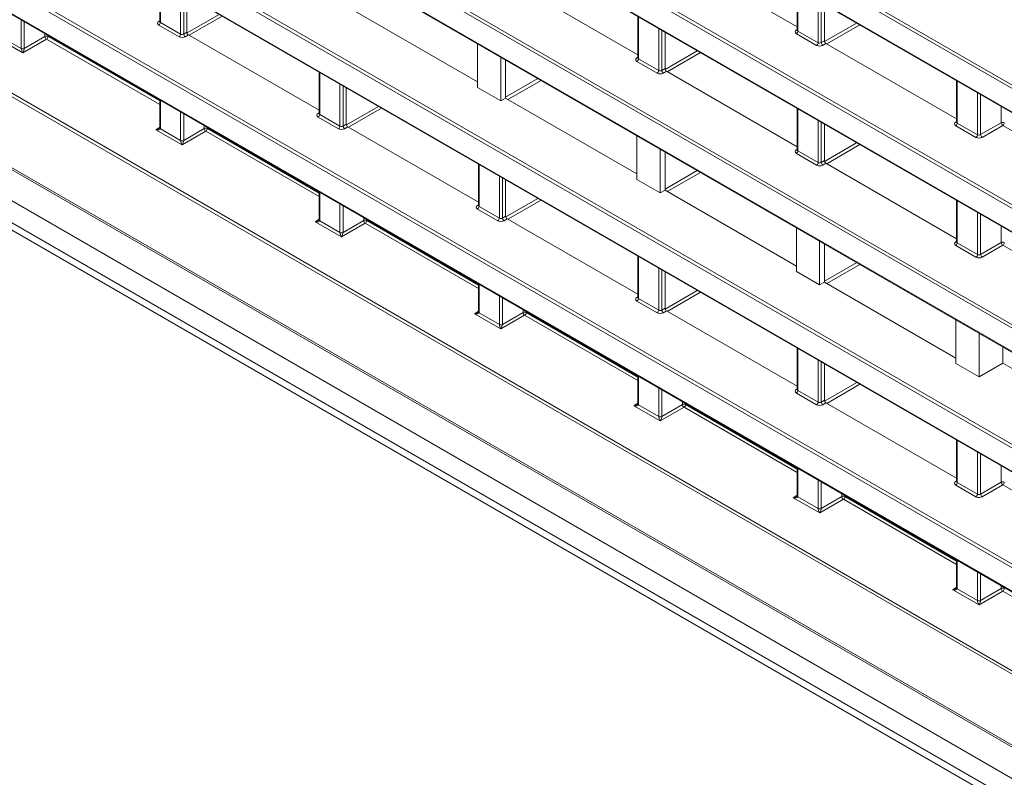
# Model space of a CAD drawing. Header units: millimetres. Extents: x 0 to 1118, y 0 to 864.
# Tile 15 of 256: x 147 to 169, y 107 to 124. Entities that reach past the tile are written whole.
import ezdxf

# ---------------------------------------------------------------- set-up
doc = ezdxf.new("R2010")
doc.units = ezdxf.units.MM

msp = doc.modelspace()

# ---------------------------------------------------------------- linework, layer by layer
at = {"color": 9, "linetype": 'Continuous', "lineweight": 0}
for p, q in [((91.6291, 167.285), (184.1613, 113.8673)), ((184.1266, 113.8064), (91.5943, 167.2241)), ((91.5943, 166.692), (184.1266, 113.2742)), ((91.6291, 164.5609), (239.6921, 79.0859)), ((239.6574, 79.0251), (91.5943, 164.5001)), ((91.5943, 163.9679), (239.6574, 78.4929)), ((239.6574, 76.301), (91.5943, 161.776)), ((91.6291, 161.8369), (239.6921, 76.3619)), ((91.5943, 161.2438), (239.6574, 75.7688)), ((96.9108, 156.0637), (174.6577, 111.1814)), ((174.6348, 111.1137), (96.8761, 156.0028)), ((96.8761, 155.4707), (174.2722, 110.7908)), ((174.2721, 108.599), (96.9003, 153.2648)), ((96.9351, 153.3256), (174.2017, 108.7206)), ((96.6902, 152.8539), (174.7235, 107.8063)), ((235.9912, 70.5503), (95.2605, 151.7924)), ((95.2952, 151.8533), (236.026, 70.6112)), ((92.8909, 151.5452), (238.3609, 67.5672)), ((93.3507, 150.5262), (237.7242, 67.1812)), ((93.3507, 150.0319), (237.7242, 66.6869)), ((93.4543, 149.803), (237.8278, 66.4579)), ((150.0601, 124.7513), (150.0601, 123.7987)), ((150.5209, 123.5327), (150.5209, 124.4852)), ((164.5558, 124.5553), (164.5558, 123.6027)), ((150.591, 124.4448), (150.591, 123.5337)), ((165.0166, 123.3367), (165.0166, 124.2893)), ((165.0867, 124.2488), (165.0867, 123.3377)), ((146.897, 123.2071), (146.897, 123.8532)), ((146.9671, 123.8128), (146.9671, 123.2067)), ((150.0241, 123.8201), (150.0454, 123.8333)), ((150.6665, 123.5577), (151.3971, 123.9794)), ((151.4678, 123.9386), (150.7159, 123.5046)), ((160.9318, 123.9233), (160.9318, 122.9707)), ((150.4862, 123.4718), (150.0253, 123.7378)), ((150.0601, 123.7987), (150.5209, 123.5327)), ((161.3927, 122.7047), (161.3927, 123.6572)), ((161.4628, 123.6168), (161.4628, 122.7057)), ((164.5198, 123.6242), (164.5411, 123.6373)), ((164.5558, 123.6027), (165.0166, 123.3367)), ((165.1621, 123.362), (165.8925, 123.7836)), ((165.9632, 123.7428), (165.2113, 123.3088)), ((146.9317, 123.1047), (146.3319, 123.451)), ((146.4361, 123.4717), (146.897, 123.2057)), ((147.4713, 123.4162), (146.9317, 123.1047)), ((146.9671, 123.2067), (147.436, 123.4774)), ((147.436, 123.4774), (147.436, 123.5421)), ((150.0454, 121.9302), (147.4713, 123.4162)), ((147.5061, 123.5016), (147.5061, 123.4771)), ((147.5061, 123.4771), (150.0454, 122.0111)), ((150.591, 123.5337), (150.6636, 123.5756)), ((150.6989, 123.5144), (150.6264, 123.4725)), ((164.9819, 123.2758), (164.521, 123.5418)), ((165.0867, 123.3377), (165.1593, 123.3796)), ((161.5382, 122.7299), (162.2687, 123.1516)), ((165.1946, 123.3184), (165.122, 123.2765)), ((160.8959, 122.9921), (160.9172, 123.0053)), ((161.3579, 122.6438), (160.8971, 122.9098)), ((160.9318, 122.9707), (161.3927, 122.7047)), ((162.3394, 123.1107), (161.5875, 122.6767)), ((161.4628, 122.7057), (161.5353, 122.7476)), ((161.5707, 122.6864), (161.4981, 122.6445)), ((153.684, 122.6592), (153.684, 121.7066)), ((157.9114, 122.0961), (158.6448, 122.5195)), ((158.7155, 122.4787), (157.9636, 122.0446)), ((168.1797, 122.4633), (168.1797, 121.5107)), ((154.1448, 121.4406), (154.1448, 122.3932)), ((154.2149, 122.3527), (154.2149, 121.4417)), ((150.0601, 122.0272), (150.0601, 121.3811)), ((168.6405, 121.2446), (168.6405, 122.1972)), ((168.7106, 122.1568), (168.7106, 121.2457)), ((154.2904, 121.4656), (155.021, 121.8874)), ((155.0917, 121.8466), (154.3398, 121.4125)), ((164.5558, 121.8312), (164.5558, 120.8786)), ((169.1795, 121.5164), (169.1795, 121.8861)), ((150.5209, 121.115), (150.5209, 121.7612)), ((150.591, 121.7207), (150.591, 121.1147)), ((153.648, 121.7281), (153.6693, 121.7413)), ((154.1101, 121.3797), (153.6493, 121.6458)), ((153.684, 121.7066), (154.1448, 121.4406)), ((165.0166, 120.6126), (165.0166, 121.5652)), ((149.9558, 121.3589), (150.0454, 121.4143)), ((150.5557, 121.0127), (149.9558, 121.3589)), ((150.0601, 121.3797), (150.5209, 121.1136)), ((150.591, 121.1147), (151.0599, 121.3854)), ((151.0599, 121.3854), (151.0599, 121.45)), ((151.13, 121.4096), (151.13, 121.385)), ((151.13, 121.385), (153.6693, 119.9191)), ((154.2149, 121.4417), (154.2875, 121.4835)), ((154.3228, 121.4223), (154.2503, 121.3804)), ((165.0867, 121.5247), (165.0867, 120.6137)), ((168.1437, 121.5321), (168.165, 121.5453)), ((168.6058, 121.1838), (168.1449, 121.4498)), ((168.1797, 121.5107), (168.6405, 121.2446)), ((168.7106, 121.2457), (169.1795, 121.5164)), ((169.2149, 121.4551), (168.746, 121.1845)), ((171.789, 119.9691), (169.2149, 121.4551)), ((151.0952, 121.3242), (150.5557, 121.0127)), ((153.6693, 119.8382), (151.0952, 121.3242)), ((164.5198, 120.9001), (164.5411, 120.9133)), ((165.1621, 120.6378), (165.8926, 121.0595)), ((165.9633, 121.0187), (165.2114, 120.5846)), ((164.9819, 120.5517), (164.521, 120.8178)), ((164.5558, 120.8786), (165.0166, 120.6126)), ((157.3079, 120.5672), (157.3079, 119.6146)), ((165.0867, 120.6137), (165.1593, 120.6556)), ((165.1946, 120.5943), (165.122, 120.5524)), ((157.7688, 119.3486), (157.7688, 120.3012)), ((157.8388, 120.2607), (157.8388, 119.3496)), ((161.5353, 120.004), (162.2688, 120.4274)), ((162.3395, 120.3866), (161.5876, 119.9526)), ((153.684, 119.9352), (153.684, 119.289)), ((157.9143, 119.3736), (158.6449, 119.7953)), ((154.1448, 119.023), (154.1448, 119.6691)), ((154.2149, 119.6287), (154.2149, 119.0227)), ((157.272, 119.636), (157.2933, 119.6492)), ((157.734, 119.2877), (157.2732, 119.5537)), ((157.3079, 119.6146), (157.7688, 119.3486)), ((158.7156, 119.7545), (157.9637, 119.3205)), ((168.1797, 119.7392), (168.1797, 118.7866)), ((154.6838, 119.2933), (154.6838, 119.358)), ((157.8388, 119.3496), (157.9114, 119.3915)), ((157.9468, 119.3303), (157.8742, 119.2884)), ((168.6405, 118.5206), (168.6405, 119.4732)), ((168.7106, 119.4327), (168.7106, 118.5216)), ((153.5798, 119.2669), (153.6693, 119.3223)), ((154.1796, 118.9206), (153.5798, 119.2669)), ((153.684, 119.2876), (154.1448, 119.0216)), ((154.7192, 119.2321), (154.1796, 118.9206)), ((154.2149, 119.0227), (154.6838, 119.2933)), ((157.2933, 117.7461), (154.7192, 119.2321)), ((154.7539, 119.3175), (154.7539, 119.293)), ((154.7539, 119.293), (157.2933, 117.827)), ((169.1795, 118.7923), (169.1795, 119.162)), ((168.1437, 118.8081), (168.165, 118.8212)), ((168.6058, 118.4597), (168.1449, 118.7257)), ((168.1797, 118.7866), (168.6405, 118.5206)), ((168.7106, 118.5216), (169.1795, 118.7923)), ((169.2149, 118.7311), (168.746, 118.4604)), ((171.789, 117.2451), (169.2149, 118.7311)), ((160.9318, 118.4751), (160.9318, 117.5226)), ((161.3927, 117.2565), (161.3927, 118.2091)), ((165.1593, 117.912), (165.8927, 118.3354)), ((165.9634, 118.2946), (165.2115, 117.8605)), ((161.4628, 118.1686), (161.4628, 117.2576)), ((157.3079, 117.8431), (157.3079, 117.197)), ((157.7688, 116.931), (157.7688, 117.5771)), ((157.8388, 117.5366), (157.8388, 116.9306)), ((160.8959, 117.544), (160.9172, 117.5572)), ((161.5383, 117.2815), (162.2689, 117.7033)), ((162.3396, 117.6625), (161.5877, 117.2284)), ((161.3579, 117.1956), (160.8971, 117.4617)), ((160.9318, 117.5226), (161.3927, 117.2565)), ((157.2037, 117.1748), (157.2933, 117.2302)), ((157.8035, 116.8286), (157.2037, 117.1748)), ((157.3079, 117.1956), (157.7688, 116.9296)), ((158.3431, 117.1401), (157.8035, 116.8286)), ((157.8388, 116.9306), (158.3077, 117.2013)), ((158.3077, 117.2013), (158.3077, 117.2659)), ((160.9172, 115.6541), (158.3431, 117.1401)), ((158.3778, 117.2255), (158.3778, 117.2009)), ((158.3778, 117.2009), (160.9172, 115.735)), ((161.4628, 117.2576), (161.5353, 117.2995)), ((161.5707, 117.2382), (161.4981, 117.1963)), ((164.5558, 116.3831), (164.5558, 115.4305)), ((165.0166, 115.1645), (165.0166, 116.1171)), ((165.0867, 116.0766), (165.0867, 115.1655)), ((160.9318, 115.7511), (160.9318, 115.105)), ((165.1622, 115.1895), (165.8928, 115.6113)), ((165.9635, 115.5704), (165.2116, 115.1364)), ((161.3927, 114.8389), (161.3927, 115.485)), ((161.4628, 115.4446), (161.4628, 114.8386)), ((164.5198, 115.452), (164.5411, 115.4651)), ((164.9819, 115.1036), (164.521, 115.3696)), ((164.5558, 115.4305), (165.0166, 115.1645)), ((160.8276, 115.0828), (160.9172, 115.1382)), ((161.4274, 114.7365), (160.8276, 115.0828)), ((160.9318, 115.1036), (161.3927, 114.8375)), ((161.4628, 114.8386), (161.9317, 115.1092)), ((161.9317, 115.1092), (161.9317, 115.1739)), ((162.0018, 115.1334), (162.0018, 115.1089)), ((162.0018, 115.1089), (164.5411, 113.643)), ((165.0867, 115.1655), (165.1593, 115.2074)), ((165.1946, 115.1462), (165.122, 115.1043)), ((161.967, 115.048), (161.4274, 114.7365)), ((164.5411, 113.562), (161.967, 115.048)), ((168.1797, 114.2911), (168.1797, 113.3385)), ((168.6405, 113.0724), (168.6405, 114.025)), ((168.7106, 113.9846), (168.7106, 113.0735)), ((164.5558, 113.659), (164.5558, 113.0129)), ((169.1795, 113.3442), (169.1795, 113.7139)), ((165.0166, 112.7469), (165.0166, 113.393)), ((165.0867, 113.3525), (165.0867, 112.7465)), ((168.1437, 113.3599), (168.165, 113.3731)), ((168.1797, 113.3385), (168.6405, 113.0724)), ((168.7106, 113.0735), (169.1795, 113.3442)), ((169.2149, 113.2829), (168.746, 113.0122)), ((171.789, 111.7969), (169.2149, 113.2829)), ((165.5556, 113.0172), (165.5556, 113.0818)), ((168.6058, 113.0115), (168.1449, 113.2776)), ((164.4515, 112.9907), (164.5411, 113.0461)), ((165.0514, 112.6445), (164.4515, 112.9907)), ((164.5557, 113.0115), (165.0166, 112.7455)), ((165.5909, 112.956), (165.0514, 112.6445)), ((165.0867, 112.7465), (165.5556, 113.0172)), ((168.165, 111.47), (165.5909, 112.956)), ((165.6257, 113.0414), (165.6257, 113.0169)), ((165.6257, 113.0169), (168.165, 111.5509)), ((168.1797, 111.567), (168.1797, 110.9209)), ((168.6405, 110.6548), (168.6405, 111.3009)), ((168.7106, 111.2605), (168.7106, 110.6545)), ((168.0755, 110.8987), (168.165, 110.9541)), ((168.6753, 110.5524), (168.0755, 110.8987)), ((168.1797, 110.9195), (168.6405, 110.6534)), ((169.2149, 110.8639), (168.6753, 110.5524)), ((168.7106, 110.6545), (169.1795, 110.9252)), ((169.1795, 110.9252), (169.1795, 110.9898)), ((171.789, 109.3779), (169.2149, 110.8639))]:
    msp.add_line(p, q, dxfattribs=at)
at = {"color": 7, "linetype": 'Continuous', "lineweight": 15}
for p, q in [((91.6047, 166.6691), (184.137, 113.2513)), ((91.6047, 163.945), (239.6678, 78.47)), ((91.6047, 161.2209), (239.6678, 75.7459)), ((96.8864, 155.4478), (174.2177, 110.8054)), ((96.7006, 152.831), (174.6972, 107.8045)), ((92.9167, 151.488), (238.3868, 67.5099)), ((93.7775, 149.6163), (238.151, 66.2713)), ((164.5411, 123.6957), (161.5707, 125.4104)), ((150.0454, 124.7597), (150.0454, 123.8195)), ((160.9172, 123.0636), (157.9468, 124.7784)), ((164.5411, 124.5638), (164.5411, 123.6235)), ((150.6636, 124.4029), (150.6636, 123.5756)), ((157.2732, 122.4432), (154.2875, 124.1668)), ((165.1593, 124.2069), (165.1593, 123.3796)), ((150.0453, 123.8198), (150.044, 123.8134)), ((160.9172, 123.9317), (160.9172, 122.9915)), ((164.541, 123.6238), (164.5397, 123.6174)), ((153.6693, 121.7996), (150.6989, 123.5144)), ((161.5353, 123.5749), (161.5353, 122.7476)), ((157.2732, 123.3113), (157.2732, 122.3186)), ((168.165, 121.6036), (165.1946, 123.3184)), ((157.8035, 122.0125), (157.8035, 123.0052)), ((157.9114, 122.9429), (157.9114, 122.0748)), ((160.9171, 122.9918), (160.9158, 122.9854)), ((164.5411, 120.9716), (161.5707, 122.6864)), ((153.6693, 122.6677), (153.6693, 121.7275)), ((168.165, 122.4717), (168.165, 121.5315)), ((154.2875, 122.3108), (154.2875, 121.4835)), ((157.8035, 122.0125), (157.2732, 122.3186)), ((150.0454, 122.0357), (150.0454, 121.4015)), ((157.9114, 122.0748), (157.8035, 122.0125)), ((160.8971, 120.3512), (157.9114, 122.0748)), ((164.5411, 121.8397), (164.5411, 120.8995)), ((153.6692, 121.7277), (153.6679, 121.7214)), ((157.2933, 119.7075), (154.3228, 121.4223)), ((165.1593, 121.4828), (165.1593, 120.6556)), ((168.1649, 121.5317), (168.1636, 121.5254)), ((160.8971, 121.2193), (160.8971, 120.2266)), ((161.4274, 119.9204), (161.4274, 120.9131)), ((164.541, 120.8997), (164.5397, 120.8934)), ((161.5353, 120.8508), (161.5353, 119.9827)), ((157.2933, 120.5756), (157.2933, 119.6354)), ((168.165, 118.8795), (165.1946, 120.5943)), ((161.4274, 119.9204), (160.8971, 120.2266)), ((157.9114, 120.2188), (157.9114, 119.3915)), ((153.6693, 119.9436), (153.6693, 119.3095)), ((161.5353, 119.9827), (161.4274, 119.9204)), ((164.521, 118.2591), (161.5353, 119.9827)), ((157.2931, 119.6357), (157.2918, 119.6293)), ((168.165, 119.7477), (168.165, 118.8074)), ((160.9172, 117.6155), (157.9468, 119.3303)), ((164.521, 119.1272), (164.521, 118.1345)), ((165.0513, 117.8284), (165.0513, 118.8211)), ((165.1593, 118.7588), (165.1593, 117.8907)), ((168.1649, 118.8077), (168.1636, 118.8013)), ((160.9172, 118.4836), (160.9172, 117.5434)), ((161.5353, 118.1268), (161.5353, 117.2995)), ((165.0513, 117.8284), (164.521, 118.1345)), ((157.2933, 117.8516), (157.2933, 117.2174)), ((165.1593, 117.8907), (165.0513, 117.8284)), ((168.1449, 116.1671), (165.1593, 117.8907)), ((160.9171, 117.5436), (160.9158, 117.5373)), ((164.5411, 115.5234), (161.5707, 117.2382)), ((168.1449, 116.0425), (168.1449, 117.0352)), ((168.6753, 116.729), (168.6753, 115.7363)), ((169.2149, 116.4175), (169.2149, 116.0478)), ((164.5411, 116.3916), (164.5411, 115.4513)), ((165.1593, 116.0347), (165.1593, 115.2074)), ((168.1449, 116.0425), (168.6753, 115.7363)), ((168.6753, 115.7363), (169.2149, 116.0478)), ((171.7689, 114.5734), (169.2149, 116.0478)), ((160.9172, 115.7595), (160.9172, 115.1254)), ((164.541, 115.4516), (164.5397, 115.4452)), ((168.165, 113.4314), (165.1946, 115.1462)), ((168.165, 114.2995), (168.165, 113.3593)), ((164.5411, 113.6675), (164.5411, 113.0333)), ((168.1649, 113.3595), (168.1636, 113.3532)), ((168.165, 111.5754), (168.165, 110.9413))]:
    msp.add_line(p, q, dxfattribs=at)
at = {"color": 7, "linetype": 'Continuous', "lineweight": 15, "flags": 128}
for points in [[(150.0454, 121.4008), (150.0454, 121.4003), (150.0454, 121.3996)], [(153.6693, 119.3088), (153.6693, 119.3083), (153.6694, 119.3076)], [(157.2933, 117.2167), (157.2933, 117.2162), (157.2933, 117.2155)], [(160.9172, 115.1247), (160.9172, 115.1242), (160.9172, 115.1235)], [(164.5411, 113.0327), (164.5411, 113.0322), (164.5411, 113.0314)], [(168.165, 110.9406), (168.165, 110.9401), (168.1651, 110.9394)]]:
    msp.add_lwpolyline(points, dxfattribs=at)
at = {"color": 9, "linetype": 'Continuous', "lineweight": 0}
for centre, radius, start, end in [((150.0395, 123.8434), 0.0279, 236.5278, 281.56335), ((149.9831, 123.8023), 0.077, 303.22971, 357.34769), ((164.5352, 123.6474), 0.0279, 236.5278, 281.56335), ((164.4788, 123.6063), 0.077, 303.22971, 357.34769), ((147.4707, 123.4086), 0.077, 62.65648, 116.76622), ((147.5151, 123.4823), 0.0793, 183.52223, 236.47777), ((147.4291, 123.4806), 0.077, 303.22971, 357.34769), ((150.444, 123.5362), 0.077, 303.22971, 357.34769), ((150.6701, 123.5386), 0.0793, 183.52223, 236.47777), ((146.9324, 123.2755), 0.077, 242.65648, 296.76622), ((146.9317, 123.2758), 0.0782, 243.66994, 296.89251), ((164.9396, 123.3402), 0.077, 303.22971, 357.34769), ((165.1658, 123.3426), 0.0793, 183.52223, 236.47777), ((160.9113, 123.0154), 0.0279, 236.5278, 281.56335), ((160.8549, 122.9743), 0.077, 303.22971, 357.34769), ((161.3157, 122.7082), 0.077, 303.22971, 357.34769), ((161.5419, 122.7106), 0.0793, 183.52223, 236.47777), ((153.6634, 121.7514), 0.0279, 236.5278, 281.56335), ((153.607, 121.7102), 0.077, 303.22971, 357.34769), ((150.07, 121.4037), 0.0247, 185.07867, 246.24147), ((150.0715, 121.4034), 0.0263, 188.29136, 244.25063), ((151.0946, 121.3166), 0.077, 62.65648, 116.76622), ((151.139, 121.3903), 0.0793, 183.52223, 236.47777), ((151.053, 121.3886), 0.077, 303.22971, 357.34769), ((154.0679, 121.4442), 0.077, 303.22971, 357.34769), ((154.2941, 121.4465), 0.0793, 183.52223, 236.47777), ((168.1591, 121.5554), 0.0279, 236.5278, 281.56335), ((168.1027, 121.5142), 0.077, 303.22971, 357.34769), ((169.2142, 121.4476), 0.077, 62.65648, 116.76622), ((169.2586, 121.5212), 0.0793, 183.52223, 236.47777), ((169.1726, 121.5196), 0.077, 303.22971, 357.34769), ((168.5636, 121.2482), 0.077, 303.22971, 357.34769), ((168.7897, 121.2506), 0.0793, 183.52223, 236.47777), ((150.5563, 121.1835), 0.077, 242.65648, 296.76622), ((150.5556, 121.1837), 0.0782, 243.66994, 296.89251), ((164.5352, 120.9234), 0.0279, 236.5278, 281.56335), ((164.4788, 120.8822), 0.077, 303.22971, 357.34769), ((164.9396, 120.6162), 0.077, 303.22971, 357.34769), ((165.1658, 120.6185), 0.0793, 183.52223, 236.47777), ((157.2873, 119.6593), 0.0279, 236.5278, 281.56335), ((157.231, 119.6182), 0.077, 303.22971, 357.34769), ((157.6918, 119.3521), 0.077, 303.22971, 357.34769), ((157.918, 119.3545), 0.0793, 183.52223, 236.47777), ((153.6939, 119.3116), 0.0247, 185.07867, 246.24147), ((153.6954, 119.3114), 0.0263, 188.29136, 244.25063), ((154.7185, 119.2245), 0.077, 62.65648, 116.76622), ((154.763, 119.2982), 0.0793, 183.52223, 236.47777), ((154.677, 119.2966), 0.077, 303.22971, 357.34769), ((154.1802, 119.0914), 0.077, 242.65648, 296.76622), ((154.1795, 119.0917), 0.0782, 243.66994, 296.89251), ((168.1591, 118.8313), 0.0279, 236.5278, 281.56335), ((168.1027, 118.7902), 0.077, 303.22971, 357.34769), ((169.2142, 118.7235), 0.077, 62.65648, 116.76622), ((169.2586, 118.7972), 0.0793, 183.52223, 236.47777), ((169.1726, 118.7955), 0.077, 303.22971, 357.34769), ((168.5636, 118.5241), 0.077, 303.22971, 357.34769), ((168.7897, 118.5265), 0.0793, 183.52223, 236.47777), ((160.9113, 117.5673), 0.0279, 236.5278, 281.56335), ((160.8549, 117.5261), 0.077, 303.22971, 357.34769), ((157.3179, 117.2196), 0.0247, 185.07867, 246.24147), ((157.3193, 117.2193), 0.0263, 188.29136, 244.25063), ((158.3424, 117.1325), 0.077, 62.65648, 116.76622), ((158.3869, 117.2062), 0.0793, 183.52223, 236.47777), ((158.3009, 117.2045), 0.077, 303.22971, 357.34769), ((161.3157, 117.2601), 0.077, 303.22971, 357.34769), ((161.5419, 117.2624), 0.0793, 183.52223, 236.47777), ((157.8041, 116.9994), 0.077, 242.65648, 296.76622), ((157.8035, 116.9997), 0.0782, 243.66994, 296.89251), ((164.5352, 115.4752), 0.0279, 236.5278, 281.56335), ((164.4788, 115.4341), 0.077, 303.22971, 357.34769), ((160.9418, 115.1275), 0.0247, 185.07867, 246.24147), ((160.9433, 115.1273), 0.0263, 188.29136, 244.25063), ((161.9664, 115.0405), 0.077, 62.65648, 116.76622), ((162.0108, 115.1141), 0.0793, 183.52223, 236.47777), ((161.9248, 115.1125), 0.077, 303.22971, 357.34769), ((164.9396, 115.168), 0.077, 303.22971, 357.34769), ((165.1658, 115.1704), 0.0793, 183.52223, 236.47777), ((161.4281, 114.9074), 0.077, 242.65648, 296.76622), ((161.4274, 114.9076), 0.0782, 243.66994, 296.89251), ((168.1591, 113.3832), 0.0279, 236.5278, 281.56335), ((168.1027, 113.342), 0.077, 303.22971, 357.34769), ((169.2142, 113.2754), 0.077, 62.65648, 116.76622), ((169.2586, 113.349), 0.0793, 183.52223, 236.47777), ((169.1726, 113.3474), 0.077, 303.22971, 357.34769), ((168.5636, 113.076), 0.077, 303.22971, 357.34769), ((168.7897, 113.0783), 0.0793, 183.52223, 236.47777), ((164.5657, 113.0355), 0.0247, 185.07867, 246.24147), ((164.5672, 113.0352), 0.0263, 188.29136, 244.25063), ((165.5903, 112.9484), 0.077, 62.65648, 116.76622), ((165.6347, 113.0221), 0.0793, 183.52223, 236.47777), ((165.5487, 113.0204), 0.077, 303.22971, 357.34769), ((165.052, 112.8153), 0.077, 242.65648, 296.76622), ((165.0513, 112.8156), 0.0782, 243.66994, 296.89251), ((168.1896, 110.9435), 0.0247, 185.07867, 246.24147), ((168.1911, 110.9432), 0.0263, 188.29136, 244.25063), ((169.2142, 110.8564), 0.077, 62.65648, 116.76622), ((169.2586, 110.93), 0.0793, 183.52223, 236.47777), ((169.1726, 110.9284), 0.077, 303.22971, 357.34769), ((168.6759, 110.7233), 0.077, 242.65648, 296.76622), ((168.6752, 110.7235), 0.0782, 243.66994, 296.89251)]:
    msp.add_arc(centre, radius, start, end, dxfattribs=at)
for centre, major_axis, ratio, start_param, end_param in [((150.096, 123.7801), (0.1, 0.0015), 0.5872749, 2.3646126, 3.9179556), ((150.0954, 123.8205), (0.05, 0.0016), 0.5970671, 3.1228866, 3.9082847), ((164.5917, 123.5841), (0.1, 0.0015), 0.5872749, 2.3646126, 3.9179556), ((164.5911, 123.6246), (0.05, 0.0016), 0.5970671, 3.1228866, 3.9082847), ((150.5569, 123.514), (0.1, 0.0015), 0.5872749, 3.9179556, 5.4712987), ((150.5563, 123.5545), (0.05, 0.0016), 0.5970671, 3.9082847, 5.4616278), ((146.9677, 123.1663), (-0.05, 0.0866), 0.5775574, 0.7856318, 0.8027805), ((146.9311, 123.1452), (-0.0303, 0.0731), 0.2144725, 0.512654, 2.065997), ((146.9311, 123.1452), (0.0316, 0.0733), 0.2342279, 4.2315915, 5.7849345), ((147.0031, 123.1867), (-0.025, 0.0433), 0.5980578, 0.7856334, 0.8027821), ((165.0526, 123.3181), (0.1, 0.0015), 0.5872749, 3.9179556, 5.4712987), ((165.052, 123.3585), (0.05, 0.0016), 0.5970671, 3.9082847, 5.4616278), ((160.9678, 122.9521), (0.1, 0.0015), 0.5872749, 2.3646126, 3.9179556), ((160.9672, 122.9925), (0.05, 0.0016), 0.5970671, 3.1228866, 3.9082847), ((161.428, 122.7265), (0.05, 0.0016), 0.5970671, 3.9082847, 5.4616278), ((161.4287, 122.686), (0.1, 0.0015), 0.5872749, 3.9179556, 5.4712987), ((153.72, 121.688), (0.1, 0.0015), 0.5872749, 2.3646126, 3.9179556), ((153.7193, 121.7285), (0.05, 0.0016), 0.5970671, 3.1228866, 3.9082847), ((149.9552, 121.3994), (0.1038, 0.0255), 0.3703547, 4.627521, 5.4625602), ((149.9552, 121.3994), (0.1045, -0.0224), 0.3703599, 4.7973459, 6.3506889), ((149.9893, 121.4219), (-0.05, 0.0866), 0.5772057, 3.909771, 3.9269197), ((154.1808, 121.422), (0.1, 0.0015), 0.5872749, 3.9179556, 5.4712987), ((154.1802, 121.4624), (0.05, 0.0016), 0.5970671, 3.9082847, 5.4616278), ((168.2157, 121.492), (0.1, 0.0015), 0.5872749, 2.3646126, 3.9179556), ((168.215, 121.5325), (0.05, 0.0016), 0.5970671, 3.1228866, 3.9082847), ((168.6765, 121.226), (0.1, 0.0015), 0.5872749, 3.9179556, 5.4712987), ((168.6759, 121.2665), (0.05, 0.0016), 0.5970671, 3.9082847, 5.4616278), ((150.5916, 121.0742), (-0.05, 0.0866), 0.5775574, 0.7856318, 0.8027805), ((150.555, 121.0531), (-0.0303, 0.0731), 0.2144725, 0.512654, 2.065997), ((150.555, 121.0531), (0.0316, 0.0733), 0.2342279, 4.2315915, 5.7849345), ((150.627, 121.0947), (-0.025, 0.0433), 0.5980578, 0.7856334, 0.8027821), ((164.5917, 120.86), (0.1, 0.0015), 0.5872749, 2.3646126, 3.9179556), ((164.5911, 120.9005), (0.05, 0.0016), 0.5970671, 3.1228866, 3.9082847), ((165.0526, 120.594), (0.1, 0.0015), 0.5872749, 3.9179556, 5.4712987), ((165.052, 120.6344), (0.05, 0.0016), 0.5970671, 3.9082847, 5.4616278), ((157.3439, 119.596), (0.1, 0.0015), 0.5872749, 2.3646126, 3.9179556), ((157.3433, 119.6364), (0.05, 0.0016), 0.5970671, 3.1228866, 3.9082847), ((157.8041, 119.3704), (0.05, 0.0016), 0.5970671, 3.9082847, 5.4616278), ((153.5791, 119.3073), (0.1038, 0.0255), 0.3703547, 4.627521, 5.4625602), ((153.5791, 119.3073), (0.1045, -0.0224), 0.3703599, 4.7973459, 6.3506889), ((153.6133, 119.3299), (-0.05, 0.0866), 0.5772057, 3.909771, 3.9269197), ((157.8047, 119.3299), (0.1, 0.0015), 0.5872749, 3.9179556, 5.4712987), ((154.2156, 118.9822), (-0.05, 0.0866), 0.5775574, 0.7856318, 0.8027805), ((154.179, 118.9611), (-0.0303, 0.0731), 0.2144725, 0.512654, 2.065997), ((154.179, 118.9611), (0.0316, 0.0733), 0.2342279, 4.2315915, 5.7849345), ((154.2509, 119.0026), (-0.025, 0.0433), 0.5980578, 0.7856334, 0.8027821), ((168.2157, 118.768), (0.1, 0.0015), 0.5872749, 2.3646126, 3.9179556), ((168.215, 118.8084), (0.05, 0.0016), 0.5970671, 3.1228866, 3.9082847), ((168.6765, 118.5019), (0.1, 0.0015), 0.5872749, 3.9179556, 5.4712987), ((168.6759, 118.5424), (0.05, 0.0016), 0.5970671, 3.9082847, 5.4616278), ((160.9678, 117.5039), (0.1, 0.0015), 0.5872749, 2.3646126, 3.9179556), ((160.9672, 117.5444), (0.05, 0.0016), 0.5970671, 3.1228866, 3.9082847), ((157.2031, 117.2153), (0.1038, 0.0255), 0.3703547, 4.627521, 5.4625602), ((157.2031, 117.2153), (0.1045, -0.0224), 0.3703599, 4.7973459, 6.3506889), ((157.2372, 117.2378), (-0.05, 0.0866), 0.5772057, 3.909771, 3.9269197), ((161.4287, 117.2379), (0.1, 0.0015), 0.5872749, 3.9179556, 5.4712987), ((161.428, 117.2783), (0.05, 0.0016), 0.5970671, 3.9082847, 5.4616278), ((157.8395, 116.8902), (-0.05, 0.0866), 0.5775574, 0.7856318, 0.8027805), ((157.8029, 116.869), (-0.0303, 0.0731), 0.2144725, 0.512654, 2.065997), ((157.8029, 116.869), (0.0316, 0.0733), 0.2342279, 4.2315915, 5.7849345), ((157.8748, 116.9106), (-0.025, 0.0433), 0.5980578, 0.7856334, 0.8027821), ((164.5917, 115.4119), (0.1, 0.0015), 0.5872749, 2.3646126, 3.9179556), ((164.5911, 115.4523), (0.05, 0.0016), 0.5970671, 3.1228866, 3.9082847), ((160.827, 115.1233), (0.1038, 0.0255), 0.3703547, 4.627521, 5.4625602), ((160.827, 115.1233), (0.1045, -0.0224), 0.3703599, 4.7973459, 6.3506889), ((160.8611, 115.1458), (-0.05, 0.0866), 0.5772057, 3.909771, 3.9269197), ((165.0526, 115.1458), (0.1, 0.0015), 0.5872749, 3.9179556, 5.4712987), ((165.052, 115.1863), (0.05, 0.0016), 0.5970671, 3.9082847, 5.4616278), ((161.4634, 114.7981), (-0.05, 0.0866), 0.5775574, 0.7856318, 0.8027805), ((161.4268, 114.777), (-0.0303, 0.0731), 0.2144725, 0.512654, 2.065997), ((161.4268, 114.777), (0.0316, 0.0733), 0.2342279, 4.2315915, 5.7849345), ((161.4988, 114.8185), (-0.025, 0.0433), 0.5980578, 0.7856334, 0.8027821), ((168.2157, 113.3198), (0.1, 0.0015), 0.5872749, 2.3646126, 3.9179556), ((168.215, 113.3603), (0.05, 0.0016), 0.5970671, 3.1228866, 3.9082847), ((168.6759, 113.0943), (0.05, 0.0016), 0.5970671, 3.9082847, 5.4616278), ((164.4509, 113.0312), (0.1038, 0.0255), 0.3703547, 4.627521, 5.4625602), ((164.4509, 113.0312), (0.1045, -0.0224), 0.3703599, 4.7973459, 6.3506889), ((164.485, 113.0538), (-0.05, 0.0866), 0.5772057, 3.909771, 3.9269197), ((168.6765, 113.0538), (0.1, 0.0015), 0.5872749, 3.9179556, 5.4712987), ((165.0873, 112.7061), (-0.05, 0.0866), 0.5775574, 0.7856318, 0.8027805), ((165.0507, 112.6849), (-0.0303, 0.0731), 0.2144725, 0.512654, 2.065997), ((165.0507, 112.6849), (0.0316, 0.0733), 0.2342279, 4.2315915, 5.7849345), ((165.1227, 112.7265), (-0.025, 0.0433), 0.5980578, 0.7856334, 0.8027821), ((168.0748, 110.9392), (0.1038, 0.0255), 0.3703547, 4.627521, 5.4625602), ((168.0748, 110.9392), (0.1045, -0.0224), 0.3703599, 4.7973459, 6.3506889), ((168.109, 110.9617), (-0.05, 0.0866), 0.5772057, 3.909771, 3.9269197), ((168.7112, 110.614), (-0.05, 0.0866), 0.5775574, 0.7856318, 0.8027805), ((168.6747, 110.5929), (-0.0303, 0.0731), 0.2144725, 0.512654, 2.065997), ((168.6747, 110.5929), (0.0316, 0.0733), 0.2342279, 4.2315915, 5.7849345), ((168.7466, 110.6344), (-0.025, 0.0433), 0.5980578, 0.7856334, 0.8027821)]:
    msp.add_ellipse(centre, major_axis=major_axis, ratio=ratio, start_param=start_param, end_param=end_param, dxfattribs=at)
at = {"color": 7, "linetype": 'Continuous', "lineweight": 15}
for centre in [(150.6989, 123.5552), (165.1946, 123.3592), (161.5707, 122.7272), (154.3229, 121.4631), (165.1946, 120.6352), (157.9468, 119.3711), (161.5707, 117.2791), (165.1946, 115.187)]:
    msp.add_ellipse(centre, major_axis=(-0.025, 0.0433), ratio=0.5775574, start_param=0.7856318, end_param=2.3561235, dxfattribs=at)
for points in [[(150.0453, 121.4007), (150.0453, 121.4008), (150.0455, 121.4011), (150.0427, 121.3966), (150.0377, 121.3917), (150.0331, 121.3891), (150.0317, 121.3883)], [(153.6692, 119.3086), (153.6693, 119.3088), (153.6694, 119.309), (153.6666, 119.3045), (153.6616, 119.2997), (153.657, 119.297), (153.6556, 119.2962)], [(157.2931, 117.2166), (157.2932, 117.2167), (157.2933, 117.217), (157.2905, 117.2125), (157.2855, 117.2076), (157.2809, 117.205), (157.2795, 117.2042)], [(160.917, 115.1245), (160.9171, 115.1247), (160.9172, 115.1249), (160.9144, 115.1205), (160.9095, 115.1156), (160.9048, 115.1129), (160.9035, 115.1121)], [(164.541, 113.0325), (164.541, 113.0326), (164.5412, 113.0329), (164.5383, 113.0284), (164.5334, 113.0235), (164.5288, 113.0209), (164.5274, 113.0201)], [(168.1649, 110.9405), (168.1649, 110.9406), (168.1651, 110.9408), (168.1623, 110.9364), (168.1573, 110.9315), (168.1527, 110.9288), (168.1513, 110.928)]]:
    msp.add_open_spline(points, degree=3, knots=[0, 0, 0, 0, 0.2179777, 0.5211437, 0.8559765, 1, 1, 1, 1], dxfattribs=at)

doc.saveas('drawing.dxf')
